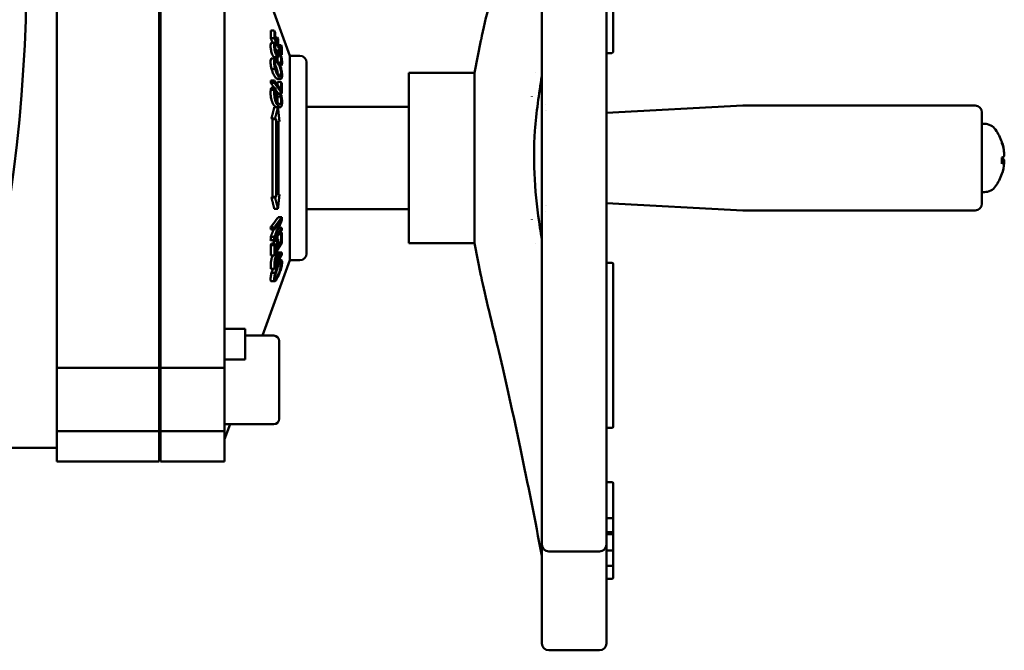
# Model space of a CAD drawing. Header units: millimetres. Extents: x 0 to 1680, y 0 to 1188.
# Tile 9 of 29: x 613 to 757, y 237 to 329. Entities that reach past the tile are written whole.
import ezdxf

# ---------------------------------------------------------------- set-up
doc = ezdxf.new("R2010")
doc.units = ezdxf.units.MM
doc.header["$LTSCALE"] = 4
doc.layers.add('Видимый контур (ГОСТ)', color=7, linetype='Continuous', lineweight=50)
doc.layers.add('Линия резьбы (ГОСТ)', color=7, linetype='Continuous', lineweight=25)

msp = doc.modelspace()

# ---------------------------------------------------------------- linework, layer by layer
at = {"layer": 'Видимый контур (ГОСТ)'}
for p, q in [((700.114, 344.257), (700.114, 325.31)), ((618.592, 278.391), (618.592, 339.951)), ((633.592, 278.391), (633.592, 339.951)), ((633.792, 278.391), (633.792, 339.951)), ((643.167, 278.391), (643.167, 339.951)), ((689.648, 317.041), (689.648, 336.179)), ((699.114, 336.179), (699.114, 317.041)), ((652.721, 324.171), (648.699, 335.221)), ((633.592, 327.806), (633.792, 327.806)), ((650.444, 327.871), (649.912, 327.871)), ((650.575, 327.584), (650.444, 327.871)), ((650.447, 326.718), (649.915, 326.718)), ((650.498, 326.037), (649.966, 326.037)), ((650.674, 325.689), (650.498, 326.037)), ((650.886, 326.011), (650.582, 326.676)), ((650.88, 326.858), (650.584, 326.858)), ((651.011, 326.571), (650.88, 326.858)), ((679.752, 321.671), (680.723, 326.41)), ((651.038, 324.906), (650.607, 324.906)), ((650.674, 325.668), (650.674, 325.689)), ((651.421, 325.731), (651.017, 325.731)), ((651.429, 324.823), (651.017, 325.724)), ((651.552, 325.444), (651.421, 325.731)), ((700.114, 324.756), (700.114, 325.31)), ((650.572, 323.772), (650.04, 323.772)), ((650.584, 323.773), (650.052, 323.773)), ((650.955, 323.95), (650.423, 323.95)), ((651.555, 324.291), (651.387, 324.291)), ((652.721, 324.171), (652.721, 294.171)), ((652.721, 324.171), (654.167, 324.171)), ((655.167, 323.171), (655.167, 295.171)), ((699.914, 324.556), (699.114, 324.556)), ((650.572, 322.23), (650.04, 322.23)), ((651.302, 323.108), (651.114, 323.108)), ((651.301, 323.088), (651.124, 323.088)), ((651.486, 322.722), (651.287, 322.722)), ((651.302, 323.108), (651.301, 323.088)), ((651.301, 323.088), (651.486, 322.722)), ((650.452, 320.537), (649.92, 320.537)), ((651.41, 320.773), (650.878, 320.773)), ((651.421, 320.326), (650.889, 320.326)), ((651.552, 320.141), (651.421, 320.326)), ((670.167, 321.671), (670.167, 296.671)), ((670.167, 321.671), (679.752, 321.671)), ((679.752, 321.671), (679.752, 296.671)), ((688.754, 321.671), (688.765, 321.671)), ((650.448, 320.19), (649.916, 320.19)), ((650.457, 319.172), (649.925, 319.172)), ((650.515, 319.469), (649.983, 319.469)), ((650.693, 319.268), (650.515, 319.469)), ((650.693, 319.239), (650.693, 319.268)), ((651.298, 318.586), (650.766, 318.586)), ((650.766, 318.559), (650.766, 318.586)), ((651.298, 318.559), (650.766, 318.559)), ((651.393, 318.164), (650.861, 318.164)), ((651.557, 318.625), (651.025, 318.625)), ((651.474, 318.388), (651.298, 318.586)), ((651.298, 318.586), (651.298, 318.559)), ((688.2, 318.171), (688.2, 318.228)), ((650.969, 316.613), (650.437, 316.613)), ((651.302, 316.621), (650.77, 316.621)), ((655.167, 316.671), (670.167, 316.671)), ((689.648, 316.166), (689.648, 302.175)), ((690.167, 317.069), (690.167, 317.069)), ((690.167, 316.157), (690.167, 316.157)), ((699.114, 315.805), (719.088, 316.851)), ((699.114, 316.166), (699.114, 302.175)), ((719.14, 316.853), (753.114, 316.853)), ((650.555, 314.972), (650.022, 314.972)), ((650.173, 314.865), (650.022, 314.972)), ((650.173, 314.865), (650.705, 314.865)), ((650.173, 314.865), (650.173, 303.477)), ((650.555, 314.972), (650.705, 314.865)), ((650.705, 303.477), (650.705, 314.865)), ((651.069, 314.606), (651.069, 303.735)), ((651.069, 314.606), (651.202, 314.511)), ((651.202, 314.511), (651.069, 314.511)), ((754.114, 315.853), (754.114, 302.488)), ((754.482, 314.171), (754.114, 314.171)), ((757.052, 311.328), (757.052, 311.453)), ((757.052, 308.339), (757.052, 309.239)), ((757.393, 308.649), (757.052, 308.679)), ((650.022, 303.37), (650.173, 303.477)), ((650.555, 303.37), (650.022, 303.37)), ((650.705, 303.477), (650.173, 303.477)), ((650.705, 303.477), (650.555, 303.37)), ((651.202, 303.83), (651.069, 303.735)), ((651.202, 303.83), (651.069, 303.83)), ((754.482, 304.171), (754.114, 304.171)), ((650.969, 301.728), (650.437, 301.728)), ((655.167, 301.671), (670.167, 301.671)), ((690.167, 302.185), (690.167, 302.184)), ((699.114, 302.537), (719.088, 301.49)), ((651.551, 300.49), (651.019, 300.49)), ((688.2, 300.172), (688.2, 300.174)), ((689.648, 282.162), (689.648, 301.3)), ((690.167, 301.272), (690.167, 301.272)), ((699.114, 301.3), (699.114, 282.162)), ((719.14, 301.488), (753.114, 301.488)), ((650.443, 298.996), (649.911, 298.996)), ((650.449, 298.666), (649.917, 298.666)), ((651.557, 298.918), (651.106, 298.918)), ((650.451, 297.596), (649.918, 297.596)), ((651.011, 297.243), (650.553, 297.243)), ((651.011, 297.243), (650.88, 297.027)), ((651.421, 298.003), (651.117, 298.003)), ((651.552, 298.219), (651.277, 298.219)), ((651.552, 298.219), (651.421, 298.003)), ((650.443, 297.095), (649.911, 297.095)), ((649.912, 296.391), (650.043, 296.607)), ((650.444, 296.391), (649.912, 296.391)), ((650.575, 296.607), (650.043, 296.607)), ((650.348, 297.027), (650.389, 297.095)), ((650.88, 297.027), (650.348, 297.027)), ((650.575, 296.607), (650.444, 296.391)), ((650.886, 295.907), (650.582, 295.406)), ((650.886, 295.907), (650.584, 295.907)), ((651.429, 296.801), (651.017, 296.123)), ((651.429, 296.801), (651.018, 296.801)), ((670.167, 296.671), (679.752, 296.671)), ((679.752, 296.671), (680.722, 291.939)), ((688.759, 296.671), (688.766, 296.671)), ((650.447, 294.865), (649.915, 294.865)), ((651.021, 295.197), (650.648, 295.197)), ((650.954, 294.812), (650.945, 294.812)), ((650.979, 295.197), (651.028, 295.291)), ((651.56, 295.291), (651.028, 295.291)), ((651.56, 295.291), (651.147, 294.507)), ((652.721, 294.171), (648.699, 283.12)), ((650.447, 292.894), (649.915, 292.894)), ((651.021, 294.268), (650.579, 293.429)), ((651.021, 294.268), (650.649, 294.268)), ((651.482, 294.19), (651.13, 294.19)), ((652.721, 294.171), (654.167, 294.171)), ((699.914, 293.785), (699.114, 293.785)), ((700.114, 293.031), (700.114, 293.585)), ((700.114, 293.031), (700.114, 274.084)), ((650.572, 292.337), (650.04, 292.337)), ((633.592, 290.535), (633.792, 290.535)), ((650.522, 291.092), (649.989, 291.092)), ((643.231, 284.12), (646.167, 284.12)), ((646.167, 281.045), (646.167, 284.12)), ((650.367, 283.12), (646.167, 283.12)), ((651.167, 282.32), (651.167, 270.92)), ((689.648, 282.162), (689.648, 264.988)), ((699.114, 264.988), (699.114, 282.162)), ((633.792, 280.62), (633.592, 280.62)), ((646.167, 281.045), (646.167, 279.605)), ((643.167, 279.605), (646.167, 279.605)), ((618.592, 269.12), (618.592, 278.391)), ((618.592, 278.391), (633.592, 278.391)), ((633.592, 269.12), (633.592, 278.391)), ((633.792, 269.12), (633.792, 278.391)), ((633.792, 278.391), (643.167, 278.391)), ((643.167, 269.12), (643.167, 278.391)), ((700.114, 273.53), (700.114, 274.084)), ((700.114, 272.896), (700.114, 273.53)), ((700.114, 269.796), (700.114, 272.896)), ((633.792, 272.62), (633.592, 272.62)), ((650.367, 270.12), (643.167, 270.12)), ((643.967, 270.12), (643.167, 267.921)), ((618.592, 264.671), (618.592, 269.12)), ((618.592, 269.12), (633.592, 269.12)), ((633.592, 264.671), (633.592, 269.12)), ((633.792, 264.671), (633.792, 269.12)), ((633.792, 269.12), (643.167, 269.12)), ((643.167, 264.671), (643.167, 269.12)), ((699.914, 269.596), (699.114, 269.596)), ((599.958, 266.671), (618.592, 266.671)), ((618.592, 264.671), (633.592, 264.671)), ((633.792, 264.671), (643.167, 264.671)), ((689.648, 252.475), (689.648, 264.988)), ((699.114, 264.988), (699.114, 252.475)), ((699.914, 261.627), (699.114, 261.627)), ((700.114, 256.745), (700.114, 261.427)), ((699.914, 256.342), (699.114, 256.342)), ((700.114, 256.542), (700.114, 256.745)), ((700.114, 254.957), (700.114, 256.542)), ((699.914, 254.284), (699.114, 254.284)), ((699.914, 254.005), (699.114, 254.005)), ((700.114, 254.484), (700.114, 254.957)), ((700.114, 254.308), (700.114, 254.484)), ((700.114, 253.805), (700.114, 254.308)), ((689.648, 252.475), (689.648, 242.559)), ((699.114, 242.559), (699.114, 252.475)), ((700.114, 253.526), (700.114, 253.805)), ((700.114, 251.829), (700.114, 253.526)), ((690.648, 251.475), (698.114, 251.475)), ((699.914, 251.629), (699.114, 251.629)), ((700.114, 251.099), (700.114, 251.829)), ((700.114, 251.096), (700.114, 251.099)), ((700.114, 250.151), (700.114, 251.096)), ((700.114, 249.582), (700.114, 250.151)), ((700.114, 249.195), (700.114, 249.582)), ((699.914, 249.382), (699.114, 249.382)), ((700.114, 247.858), (700.114, 249.195)), ((699.914, 247.481), (699.114, 247.481)), ((700.114, 247.681), (700.114, 247.858)), ((689.648, 237.979), (689.648, 242.559)), ((699.114, 242.559), (699.114, 237.979)), ((690.648, 236.979), (698.114, 236.979))]:
    msp.add_line(p, q, dxfattribs=at)
for centre, radius, start, end in [((381.319, 336.671), 232.812, 345.55894, 14.44106), ((699.914, 324.756), 0.2, 270, 0), ((654.167, 323.171), 1, 0, 90), ((719.14, 315.853), 1, 90, 93), ((753.114, 315.853), 1, 0, 90), ((754.482, 312.171), 2, 35.23355, 89.99), ((750.234, 309.171), 7.2, 19.01994, 35.23355), ((756.854, 311.453), 0.198, 0, 19.01994), ((750.234, 309.171), 7.2, 324.76645, 340.98006), ((756.854, 306.889), 0.198, 340.98006, 344.12458), ((754.482, 306.171), 2, 270.01, 324.76645), ((753.114, 302.488), 1, 270, 0), ((719.14, 302.488), 1, 267, 270), ((654.167, 295.171), 1, 270, 0), ((699.914, 293.585), 0.2, 0, 90), ((650.367, 282.32), 0.8, 0, 90), ((650.367, 270.92), 0.8, 270, 0), ((699.914, 269.796), 0.2, 270, 0), ((699.914, 261.427), 0.2, 0, 90), ((699.914, 256.542), 0.2, 270, 0), ((699.914, 254.484), 0.2, 270, 0), ((699.914, 253.805), 0.2, 0, 90), ((690.648, 252.475), 1, 180, 270), ((698.114, 252.475), 1, 270, 0), ((699.914, 251.829), 0.2, 270, 0), ((699.914, 249.582), 0.2, 270, 0), ((690.648, 237.979), 1, 180, 270), ((698.114, 237.979), 1, 270, 0)]:
    msp.add_arc(centre, radius, start, end, dxfattribs=at)
for centre, major_axis, ratio, start_param, end_param in [((587.538, 327.242), (62.383, 0), 0.6048603, 6.2692865, 6.2998548), ((588.07, 327.242), (62.383, 0), 0.6048603, 6.2692865, 6.2998548), ((589.188, 326.955), (61.396, 0), 0.6048603, 6.2756615, 6.3001227), ((591.792, 326.29), (59.095, 0), 0.6048603, 6.2753685, 6.2990682), ((592.914, 326.003), (58.105, 0), 0.6048603, 6.2752353, 6.2993389), ((596.423, 325.102), (55.008, 0), 0.6048603, 6.2747875, 6.3020898), ((597.549, 324.815), (54.013, 0), 0.6048603, 6.2671324, 6.3024377), ((587.511, 320.82), (62.409, 0), 0.858206, 6.2714254, 6.2779164), ((588.043, 320.82), (62.409, 0), 0.858206, 6.2714254, 6.2779164), ((595.886, 319.44), (55.013, 0), 0.858206, 0.0099774, 0.0187689), ((596.418, 319.44), (55.013, 0), 0.858206, 6.2772139, 6.3019542), ((597.55, 319.255), (54.012, 0), 0.858206, 6.2696013, 6.3023007), ((750.256, 309.224), (6.677, -2.682), 0.9722844, 0.473755, 0.7007289), ((750.256, 309.141), (5.841, 4.203), 0.9888022, 5.7662102, 5.9917718), ((750.256, 308.927), (7.168, 0.632), 0.1211365, 5.9441557, 6.1711296), ((750.256, 309.415), (7.168, -0.632), 0.1211365, 0.1120557, 0.3343209), ((750.256, 309.41), (7.167, -0.642), 0.2169491, 5.9742775, 6.2012514), ((750.256, 309.201), (5.841, -4.203), 0.9888022, 0.2900013, 0.5169752), ((597.407, 299.538), (54.155, 0), 0.8715856, 0.0117792, 0.0201726), ((587.402, 298.044), (62.518, 0), 0.8715856, 0.011424, 0.0174695), ((587.934, 298.044), (62.518, 0), 0.8715856, 0.011424, 0.0174695), ((597.392, 299.541), (54.17, 0), 0.8715856, 6.2630134, 6.2699908), ((587.435, 298.046), (62.485, 0), 0.8715856, 6.2657145, 6.2749257), ((587.967, 298.046), (62.485, 0), 0.8715856, 6.2657145, 6.2749257), ((595.891, 297.171), (55.008, 0), 0.8001504, 0.0016462, 0.0121041), ((592.914, 296.492), (58.105, 0), 0.8001504, 6.2752353, 6.2993389), ((596.423, 297.171), (55.008, 0), 0.8001504, 6.2747875, 6.3020898), ((597.549, 297.387), (54.013, 0), 0.8001504, 6.2671324, 6.3024377), ((587.538, 295.559), (62.383, 0), 0.8001504, 6.2692865, 6.2998548), ((591.26, 296.276), (59.095, 0), 0.8001504, 0.007006, 0.0158829), ((588.07, 295.559), (62.383, 0), 0.8001504, 6.2692865, 6.2998548), ((589.188, 295.775), (61.396, 0), 0.8001504, 6.2756615, 6.3001227), ((591.792, 296.276), (59.095, 0), 0.8001504, 6.2753685, 6.2990682), ((597.486, 295.611), (54.076, 0), 0.7235948, 6.2675033, 6.2749949), ((587.521, 293.507), (62.399, 0), 0.7235948, 6.2696046, 6.2818761), ((588.053, 293.507), (62.399, 0), 0.7235948, 6.2696046, 6.2818761)]:
    msp.add_ellipse(centre, major_axis=major_axis, ratio=ratio, start_param=start_param, end_param=end_param, dxfattribs=at)
for points, knots in [([(680.735, 326.468), (681.404, 329.739), (682.407, 333.581), (684.419, 342.134), (685.495, 346.964), (687.599, 356.994), (688.651, 362.326), (689.648, 367.525)], [0, 0, 0, 0, 1.5185162, 1.5185162, 3.0845564, 3.0845564, 4.678658, 4.678658, 4.678658, 4.678658]), ([(649.901, 325.549), (649.901, 325.662), (649.906, 325.764), (649.917, 325.849), (649.917, 325.849), (649.92, 325.874), (649.925, 325.9), (649.935, 325.948), (649.94, 325.969), (649.952, 326.006), (649.958, 326.022), (649.966, 326.037)], [0, 0, 0, 0, 0.048811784, 0.048811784, 0.048882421, 0.048882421, 0.063169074, 0.063169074, 0.074666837, 0.074666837, 0.084617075, 0.084617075, 0.084617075, 0.084617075]), ([(650.498, 326.037), (650.469, 325.977), (650.453, 325.891), (650.436, 325.736), (650.433, 325.647), (650.433, 325.549)], [-0.084565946, -0.084565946, -0.084565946, -0.084565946, -0.042282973, -0.042282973, 0, 0, 0, 0]), ([(650.21, 324.209), (650.171, 324.286), (650.134, 324.373), (650.063, 324.572), (650.033, 324.676), (649.981, 324.881), (649.953, 325.011), (649.921, 325.223), (649.914, 325.292), (649.903, 325.425), (649.901, 325.49), (649.901, 325.549)], [0, 0, 0, 0, 0.03398301, 0.03398301, 0.06743477, 0.06743477, 0.097613, 0.097613, 0.11315676, 0.11315676, 0.12985487, 0.12985487, 0.12985487, 0.12985487]), ([(650.433, 325.549), (650.433, 325.452), (650.439, 325.344), (650.469, 325.106), (650.491, 324.985), (650.543, 324.759), (650.573, 324.641), (650.633, 324.463), (650.654, 324.408), (650.697, 324.303), (650.719, 324.254), (650.742, 324.209)], [-0.18345799, -0.18345799, -0.18345799, -0.18345799, -0.12961107, -0.12961107, -0.07903717, -0.07903717, -0.03911217, -0.03911217, -0.01999157, -0.01999157, 0, 0, 0, 0]), ([(650.561, 325.315), (650.56, 325.382), (650.564, 325.44), (650.576, 325.516), (650.585, 325.56), (650.624, 325.64), (650.646, 325.665), (650.674, 325.668)], [-0.14898357, -0.14898357, -0.14898357, -0.14898357, -0.07799874, -0.07799874, -0.03677297, -0.03677297, 0, 0, 0, 0]), ([(650.732, 324.533), (650.712, 324.574), (650.692, 324.62), (650.654, 324.725), (650.638, 324.779), (650.611, 324.883), (650.597, 324.949), (650.576, 325.076), (650.571, 325.125), (650.562, 325.224), (650.561, 325.271), (650.561, 325.315)], [-0.11749666, -0.11749666, -0.11749666, -0.11749666, -0.08832499, -0.08832499, -0.06014744, -0.06014744, -0.03607078, -0.03607078, -0.01897634, -0.01897634, 0, 0, 0, 0]), ([(650.964, 324.788), (650.951, 324.726), (650.939, 324.649), (650.922, 324.546), (650.915, 324.505), (650.907, 324.469)], [-0.061479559, -0.061479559, -0.061479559, -0.061479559, -0.022819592, -0.022819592, 0, 0, 0, 0]), ([(651.236, 324.656), (651.209, 324.709), (651.183, 324.756), (651.157, 324.795), (651.134, 324.831), (651.111, 324.86), (651.09, 324.879), (651.081, 324.888), (651.072, 324.894), (651.064, 324.899), (651.057, 324.902), (651.051, 324.905), (651.045, 324.906), (651.04, 324.907), (651.035, 324.906), (651.031, 324.906), (651.027, 324.905), (651.023, 324.903), (651.02, 324.902), (651.007, 324.895), (650.996, 324.88), (650.987, 324.86), (650.978, 324.84), (650.97, 324.815), (650.964, 324.788)], [-0.083722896, -0.083722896, -0.083722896, -0.083722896, -0.070261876, -0.070261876, -0.070261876, -0.057926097, -0.057926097, -0.057926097, -0.052233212, -0.052233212, -0.052233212, -0.047084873, -0.047084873, -0.047084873, -0.042171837, -0.042171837, -0.042171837, -0.037585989, -0.037585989, -0.037585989, -0.018433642, -0.018433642, -0.018433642, 0, 0, 0, 0]), ([(651.475, 323.999), (651.457, 324.07), (651.437, 324.14), (651.39, 324.283), (651.366, 324.353), (651.306, 324.505), (651.271, 324.586), (651.236, 324.656)], [-0.074406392, -0.074406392, -0.074406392, -0.074406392, -0.053659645, -0.053659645, -0.031374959, -0.031374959, 0, 0, 0, 0]), ([(649.897, 323.255), (649.897, 323.377), (649.904, 323.485), (649.934, 323.642), (649.953, 323.686), (649.989, 323.747), (650.012, 323.766), (650.04, 323.772)], [0, 0, 0, 0, 0.04648558, 0.04648558, 0.08562396, 0.08562396, 0.13453432, 0.13453432, 0.13453432, 0.13453432]), ([(650.04, 322.23), (650.016, 322.318), (649.995, 322.408), (649.958, 322.589), (649.943, 322.678), (649.92, 322.851), (649.911, 322.935), (649.9, 323.1), (649.897, 323.18), (649.897, 323.255)], [0, 0, 0, 0, 0.0278435, 0.0278435, 0.05541797, 0.05541797, 0.08295787, 0.08295787, 0.11215311, 0.11215311, 0.11215311, 0.11215311]), ([(650.413, 323.951), (650.388, 323.956), (650.36, 323.978), (650.33, 324.014), (650.328, 324.016), (650.327, 324.018), (650.325, 324.02), (650.32, 324.026), (650.314, 324.034), (650.307, 324.043), (650.299, 324.054), (650.29, 324.068), (650.279, 324.086), (650.266, 324.106), (650.251, 324.132), (650.234, 324.163), (650.227, 324.177), (650.219, 324.192), (650.21, 324.209)], [0, 0, 0, 0, 0.028166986, 0.028166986, 0.028166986, 0.029554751, 0.029554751, 0.029554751, 0.033806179, 0.033806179, 0.033806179, 0.039036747, 0.039036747, 0.039036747, 0.04520773, 0.04520773, 0.04520773, 0.04803061, 0.04803061, 0.04803061, 0.04803061]), ([(650.572, 323.772), (650.544, 323.766), (650.521, 323.747), (650.485, 323.686), (650.466, 323.642), (650.436, 323.485), (650.429, 323.377), (650.429, 323.255)], [-0.13452573, -0.13452573, -0.13452573, -0.13452573, -0.08563476, -0.08563476, -0.04651725, -0.04651725, 0, 0, 0, 0]), ([(650.429, 323.255), (650.429, 323.18), (650.432, 323.1), (650.443, 322.935), (650.452, 322.851), (650.475, 322.678), (650.49, 322.589), (650.527, 322.408), (650.548, 322.318), (650.572, 322.23)], [-0.11215297, -0.11215297, -0.11215297, -0.11215297, -0.08295893, -0.08295893, -0.05542014, -0.05542014, -0.02784459, -0.02784459, 0, 0, 0, 0]), ([(650.557, 323.04), (650.557, 323.103), (650.56, 323.16), (650.567, 323.209), (650.57, 323.232), (650.574, 323.253), (650.578, 323.271), (650.58, 323.278), (650.582, 323.285), (650.585, 323.292), (650.588, 323.303), (650.592, 323.312), (650.596, 323.321), (650.614, 323.359), (650.639, 323.376), (650.668, 323.374)], [-0.079023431, -0.079023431, -0.079023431, -0.079023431, -0.054902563, -0.054902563, -0.054902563, -0.043718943, -0.043718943, -0.043718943, -0.039241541, -0.039241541, -0.039241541, -0.032175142, -0.032175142, -0.032175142, 0, 0, 0, 0]), ([(650.992, 323.332), (650.865, 323.548), (650.782, 323.643), (650.672, 323.748), (650.618, 323.779), (650.572, 323.772)], [-0.10408616, -0.10408616, -0.10408616, -0.10408616, -0.05394118, -0.05394118, 0, 0, 0, 0]), ([(650.668, 323.374), (650.693, 323.373), (650.72, 323.359), (650.774, 323.315), (650.808, 323.282), (650.901, 323.161), (650.951, 323.084), (651, 323)], [0, 0, 0, 0, 0.027230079, 0.027230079, 0.051426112, 0.051426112, 0.077615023, 0.077615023, 0.077615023, 0.077615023]), ([(650.907, 324.469), (650.902, 324.44), (650.894, 324.417), (650.874, 324.388), (650.863, 324.381), (650.84, 324.384), (650.824, 324.39), (650.779, 324.447), (650.755, 324.487), (650.732, 324.533)], [-0.10234601, -0.10234601, -0.10234601, -0.10234601, -0.07039963, -0.07039963, -0.04176647, -0.04176647, -0.02030038, -0.02030038, 0, 0, 0, 0]), ([(650.742, 324.209), (650.766, 324.161), (650.791, 324.117), (650.83, 324.056), (650.852, 324.024), (650.902, 323.971), (650.925, 323.955), (650.945, 323.951)], [-0.088022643, -0.088022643, -0.088022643, -0.088022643, -0.047598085, -0.047598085, -0.023179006, -0.023179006, 0, 0, 0, 0]), ([(650.922, 323.478), (650.922, 323.529), (650.92, 323.585), (650.911, 323.695), (650.904, 323.749), (650.885, 323.862), (650.875, 323.91), (650.865, 323.95)], [0, 0, 0, 0, 0.021976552, 0.021976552, 0.040685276, 0.040685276, 0.058806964, 0.058806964, 0.058806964, 0.058806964]), ([(650.945, 323.951), (650.961, 323.948), (650.976, 323.952), (650.995, 323.968), (651.007, 323.981), (651.032, 324.039), (651.041, 324.071), (651.048, 324.108)], [-0.099944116, -0.099944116, -0.099944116, -0.099944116, -0.049443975, -0.049443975, -0.022404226, -0.022404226, 0, 0, 0, 0]), ([(651.426, 322.318), (651.397, 322.418), (651.365, 322.514), (651.295, 322.706), (651.256, 322.801), (651.144, 323.057), (651.067, 323.203), (650.992, 323.332)], [-0.13204849, -0.13204849, -0.13204849, -0.13204849, -0.10065779, -0.10065779, -0.06613707, -0.06613707, 0, 0, 0, 0]), ([(651.048, 324.108), (651.051, 324.124), (651.054, 324.14), (651.057, 324.156), (651.059, 324.168), (651.061, 324.179), (651.063, 324.19), (651.065, 324.199), (651.066, 324.207), (651.067, 324.215), (651.069, 324.222), (651.07, 324.23), (651.071, 324.238), (651.072, 324.245), (651.074, 324.252), (651.075, 324.26), (651.08, 324.292), (651.086, 324.324), (651.091, 324.355), (651.094, 324.367), (651.096, 324.379), (651.098, 324.391)], [-0.056511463, -0.056511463, -0.056511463, -0.056511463, -0.0468269, -0.0468269, -0.0468269, -0.040028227, -0.040028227, -0.040028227, -0.035253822, -0.035253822, -0.035253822, -0.03070271, -0.03070271, -0.03070271, -0.026434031, -0.026434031, -0.026434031, -0.007555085, -0.007555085, -0.007555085, 0, 0, 0, 0]), ([(651.098, 324.391), (651.104, 324.415), (651.11, 324.436), (651.119, 324.45), (651.126, 324.463), (651.135, 324.47), (651.146, 324.47), (651.149, 324.47), (651.153, 324.469), (651.158, 324.467), (651.163, 324.465), (651.169, 324.461), (651.177, 324.454), (651.181, 324.45), (651.186, 324.445), (651.191, 324.439), (651.207, 324.42), (651.223, 324.394), (651.24, 324.364), (651.248, 324.349), (651.257, 324.333), (651.265, 324.316)], [-0.094170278, -0.094170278, -0.094170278, -0.094170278, -0.066685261, -0.066685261, -0.066685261, -0.042753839, -0.042753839, -0.042753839, -0.035562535, -0.035562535, -0.035562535, -0.02722401, -0.02722401, -0.02722401, -0.02226131, -0.02226131, -0.02226131, -0.007399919, -0.007399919, -0.007399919, 0, 0, 0, 0]), ([(651.265, 324.316), (651.287, 324.274), (651.308, 324.226), (651.349, 324.119), (651.366, 324.064), (651.394, 323.962), (651.411, 323.897), (651.436, 323.755), (651.443, 323.7), (651.452, 323.587), (651.454, 323.53), (651.454, 323.478)], [-0.14032897, -0.14032897, -0.14032897, -0.14032897, -0.10337625, -0.10337625, -0.06838488, -0.06838488, -0.0414386, -0.0414386, -0.02240876, -0.02240876, 0, 0, 0, 0]), ([(651.454, 323.478), (651.454, 323.412), (651.449, 323.356), (651.431, 323.256), (651.416, 323.213), (651.373, 323.134), (651.341, 323.111), (651.302, 323.108)], [-0.10543649, -0.10543649, -0.10543649, -0.10543649, -0.07697957, -0.07697957, -0.04609569, -0.04609569, 0, 0, 0, 0]), ([(651.582, 323.247), (651.582, 323.319), (651.579, 323.399), (651.566, 323.531), (651.558, 323.605), (651.522, 323.806), (651.5, 323.901), (651.475, 323.999)], [-0.126856, -0.126856, -0.126856, -0.126856, -0.06472996, -0.06472996, -0.03019791, -0.03019791, 0, 0, 0, 0]), ([(651.486, 322.722), (651.526, 322.794), (651.549, 322.883), (651.576, 323.01), (651.582, 323.127), (651.582, 323.247)], [-0.077835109, -0.077835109, -0.077835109, -0.077835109, -0.05175102, -0.05175102, 0, 0, 0, 0]), ([(650.46, 321.215), (650.331, 321.435), (650.25, 321.623), (650.142, 321.895), (650.087, 322.056), (650.04, 322.23)], [0, 0, 0, 0, 0.11338933, 0.11338933, 0.24770787, 0.24770787, 0.24770787, 0.24770787]), ([(650.668, 322.313), (650.647, 322.385), (650.628, 322.46), (650.595, 322.617), (650.584, 322.685), (650.562, 322.852), (650.557, 322.951), (650.557, 323.04)], [0, 0, 0, 0, 0.023227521, 0.023227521, 0.048114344, 0.048114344, 0.094083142, 0.094083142, 0.094083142, 0.094083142]), ([(650.916, 321.698), (650.912, 321.746), (650.905, 321.796), (650.88, 321.95), (650.857, 322.053), (650.787, 322.307), (650.742, 322.427), (650.665, 322.619), (650.617, 322.724), (650.568, 322.819)], [-0.127870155, -0.127870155, -0.127870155, -0.127870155, -0.118282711, -0.118282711, -0.099064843, -0.099064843, -0.070420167, -0.070420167, -0.02863592, -0.02863592, -0.02863592, -0.02863592]), ([(650.572, 322.23), (650.601, 322.124), (650.632, 322.024), (650.688, 321.863), (650.727, 321.756), (650.848, 321.475), (650.921, 321.336), (650.992, 321.215)], [-0.18378256, -0.18378256, -0.18378256, -0.18378256, -0.1111193, -0.1111193, -0.06247199, -0.06247199, 0, 0, 0, 0]), ([(651, 321.547), (650.946, 321.639), (650.891, 321.742), (650.806, 321.927), (650.774, 322.005), (650.717, 322.157), (650.691, 322.233), (650.668, 322.313)], [0, 0, 0, 0, 0.04739879, 0.04739879, 0.0765708, 0.0765708, 0.10215902, 0.10215902, 0.10215902, 0.10215902]), ([(651, 323), (651.08, 322.864), (651.165, 322.7), (651.274, 322.429), (651.318, 322.309), (651.388, 322.056), (651.412, 321.953), (651.438, 321.79), (651.446, 321.732), (651.456, 321.616), (651.458, 321.561), (651.458, 321.508)], [0, 0, 0, 0, 0.06986609, 0.06986609, 0.09976439, 0.09976439, 0.12006701, 0.12006701, 0.13196119, 0.13196119, 0.14453435, 0.14453435, 0.14453435, 0.14453435]), ([(651.585, 321.289), (651.585, 321.401), (651.579, 321.522), (651.547, 321.794), (651.525, 321.908), (651.487, 322.093), (651.458, 322.207), (651.426, 322.318)], [-0.076511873, -0.076511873, -0.076511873, -0.076511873, -0.056698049, -0.056698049, -0.035447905, -0.035447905, 0, 0, 0, 0]), ([(650.878, 320.773), (650.853, 320.773), (650.827, 320.781), (650.763, 320.818), (650.724, 320.852), (650.612, 320.973), (650.535, 321.087), (650.46, 321.215)], [0.00565331, 0.00565331, 0.00565331, 0.00565331, 0.03156093, 0.03156093, 0.06617167, 0.06617167, 0.13327708, 0.13327708, 0.13327708, 0.13327708]), ([(650.992, 321.215), (651.067, 321.087), (651.144, 320.973), (651.256, 320.852), (651.295, 320.818), (651.365, 320.778), (651.397, 320.769), (651.426, 320.774)], [-0.13326109, -0.13326109, -0.13326109, -0.13326109, -0.06622346, -0.06622346, -0.03158511, -0.03158511, 0, 0, 0, 0]), ([(651.458, 321.508), (651.458, 321.459), (651.456, 321.414), (651.447, 321.335), (651.441, 321.301), (651.416, 321.223), (651.394, 321.193), (651.342, 321.171), (651.304, 321.17), (651.167, 321.284), (651.081, 321.41), (651, 321.547)], [0, 0, 0, 0, 0.01869904, 0.01869904, 0.03640387, 0.03640387, 0.06827329, 0.06827329, 0.09768545, 0.09768545, 0.13514491, 0.13514491, 0.13514491, 0.13514491]), ([(651.426, 320.774), (651.452, 320.779), (651.475, 320.794), (651.516, 320.845), (651.533, 320.88), (651.56, 320.969), (651.569, 321.021), (651.582, 321.144), (651.585, 321.214), (651.585, 321.289)], [-0.11154756, -0.11154756, -0.11154756, -0.11154756, -0.08340516, -0.08340516, -0.05569494, -0.05569494, -0.02872315, -0.02872315, 0, 0, 0, 0]), ([(689.648, 321.169), (689.205, 318.545), (688.833, 315.854), (688.29, 308.435), (688.659, 303.554), (689.45, 298.374), (689.547, 297.773), (689.648, 297.174)], [3.8812528, 3.8812528, 3.8812528, 3.8812528, 4.6994223, 4.6994223, 6.1210514, 6.1210514, 6.3087306, 6.3087306, 6.3087306, 6.3087306]), ([(649.9, 318.715), (649.9, 318.777), (649.901, 318.837), (649.907, 319.009), (649.917, 319.107), (649.925, 319.172)], [0, 0, 0, 0, 0.0202123, 0.0202123, 0.059866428, 0.059866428, 0.059866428, 0.059866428]), ([(649.925, 319.172), (649.93, 319.214), (649.937, 319.254), (649.955, 319.353), (649.969, 319.413), (649.983, 319.469)], [0, 0, 0, 0, 0.017144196, 0.017144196, 0.043634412, 0.043634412, 0.043634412, 0.043634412]), ([(650.457, 319.172), (650.449, 319.107), (650.439, 319.009), (650.433, 318.837), (650.432, 318.777), (650.432, 318.715)], [-0.059870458, -0.059870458, -0.059870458, -0.059870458, -0.020211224, -0.020211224, 0, 0, 0, 0]), ([(650.515, 319.469), (650.501, 319.413), (650.487, 319.353), (650.469, 319.254), (650.462, 319.214), (650.457, 319.172)], [-0.043633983, -0.043633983, -0.043633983, -0.043633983, -0.017146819, -0.017146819, 0, 0, 0, 0]), ([(650.558, 318.571), (650.558, 318.723), (650.566, 318.817), (650.586, 318.944), (650.595, 318.99), (650.606, 319.03)], [-0.053307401, -0.053307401, -0.053307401, -0.053307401, -0.020519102, -0.020519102, 0, 0, 0, 0]), ([(650.606, 319.03), (650.629, 319.113), (650.647, 319.149), (650.668, 319.192), (650.681, 319.218), (650.693, 319.239)], [-0.029958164, -0.029958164, -0.029958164, -0.029958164, -0.016252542, -0.016252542, 0, 0, 0, 0]), ([(650.049, 317.64), (650.025, 317.723), (650.004, 317.81), (649.963, 318.005), (649.948, 318.097), (649.925, 318.262), (649.916, 318.352), (649.904, 318.535), (649.901, 318.627), (649.9, 318.715)], [0, 0, 0, 0, 0.0282693, 0.0282693, 0.06091456, 0.06091456, 0.10076644, 0.10076644, 0.14300377, 0.14300377, 0.14300377, 0.14300377]), ([(650.465, 316.817), (650.334, 316.965), (650.25, 317.121), (650.139, 317.367), (650.091, 317.495), (650.049, 317.64)], [0, 0, 0, 0, 0.11496084, 0.11496084, 0.21417974, 0.21417974, 0.21417974, 0.21417974]), ([(650.432, 318.715), (650.433, 318.627), (650.436, 318.535), (650.448, 318.353), (650.457, 318.263), (650.48, 318.098), (650.495, 318.005), (650.536, 317.81), (650.557, 317.723), (650.581, 317.64)], [-0.14283763, -0.14283763, -0.14283763, -0.14283763, -0.1007303, -0.1007303, -0.06100027, -0.06100027, -0.02831735, -0.02831735, 0, 0, 0, 0]), ([(650.671, 317.828), (650.651, 317.897), (650.632, 317.97), (650.596, 318.141), (650.585, 318.219), (650.565, 318.376), (650.559, 318.476), (650.558, 318.571)], [-0.060449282, -0.060449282, -0.060449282, -0.060449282, -0.04746545, -0.04746545, -0.031470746, -0.031470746, 0, 0, 0, 0]), ([(650.581, 317.64), (650.61, 317.541), (650.641, 317.45), (650.703, 317.293), (650.74, 317.208), (650.854, 316.997), (650.927, 316.897), (650.997, 316.817)], [-0.15492488, -0.15492488, -0.15492488, -0.15492488, -0.10452814, -0.10452814, -0.06207955, -0.06207955, 0, 0, 0, 0]), ([(651.004, 317.203), (650.945, 317.269), (650.886, 317.351), (650.8, 317.506), (650.769, 317.568), (650.717, 317.694), (650.693, 317.758), (650.671, 317.828)], [-0.10383489, -0.10383489, -0.10383489, -0.10383489, -0.0515296, -0.0515296, -0.02426729, -0.02426729, 0, 0, 0, 0]), ([(650.861, 318.164), (650.851, 318.216), (650.84, 318.268), (650.827, 318.326), (650.815, 318.378), (650.785, 318.49), (650.776, 318.527), (650.766, 318.559)], [0, 0, 0, 0, 0.016009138, 0.016009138, 0.017928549, 0.017928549, 0.018742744, 0.018742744, 0.018742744, 0.018742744]), ([(650.922, 317.564), (650.921, 317.633), (650.918, 317.705), (650.902, 317.919), (650.881, 318.059), (650.861, 318.164)], [0, 0, 0, 0, 0.022832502, 0.022832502, 0.066248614, 0.066248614, 0.066248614, 0.066248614]), ([(650.906, 317.328), (650.909, 317.348), (650.912, 317.371), (650.92, 317.449), (650.922, 317.505), (650.922, 317.564)], [0.04673619, 0.04673619, 0.04673619, 0.04673619, 0.052763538, 0.052763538, 0.064944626, 0.064944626, 0.064944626, 0.064944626]), ([(651.298, 318.559), (651.308, 318.526), (651.318, 318.489), (651.346, 318.38), (651.358, 318.329), (651.373, 318.265), (651.383, 318.214), (651.393, 318.164)], [-0.02234284, -0.02234284, -0.02234284, -0.02234284, -0.020208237, -0.020208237, -0.01547372, -0.01547372, 0, 0, 0, 0]), ([(651.454, 317.564), (651.454, 317.505), (651.452, 317.449), (651.441, 317.334), (651.432, 317.288), (651.415, 317.216), (651.404, 317.182), (651.376, 317.123), (651.36, 317.099), (651.342, 317.082)], [-0.064945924, -0.064945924, -0.064945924, -0.064945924, -0.052767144, -0.052767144, -0.038088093, -0.038088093, -0.019416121, -0.019416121, 0, 0, 0, 0]), ([(651.393, 318.164), (651.413, 318.059), (651.434, 317.919), (651.451, 317.705), (651.453, 317.633), (651.454, 317.564)], [-0.066241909, -0.066241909, -0.066241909, -0.066241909, -0.022834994, -0.022834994, 0, 0, 0, 0]), ([(651.431, 316.685), (651.461, 316.718), (651.487, 316.764), (651.522, 316.861), (651.542, 316.928), (651.575, 317.151), (651.582, 317.278), (651.581, 317.416)], [-0.1617751, -0.1617751, -0.1617751, -0.1617751, -0.08928853, -0.08928853, -0.04518356, -0.04518356, 0, 0, 0, 0]), ([(651.544, 317.948), (651.527, 318.081), (651.514, 318.153), (651.49, 318.293), (651.482, 318.341), (651.474, 318.388)], [-0.042744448, -0.042744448, -0.042744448, -0.042744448, -0.014428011, -0.014428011, 0, 0, 0, 0]), ([(651.581, 317.416), (651.58, 317.582), (651.573, 317.679), (651.559, 317.828), (651.551, 317.888), (651.544, 317.948)], [-0.045726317, -0.045726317, -0.045726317, -0.045726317, -0.018084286, -0.018084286, 0, 0, 0, 0]), ([(650.77, 316.621), (650.748, 316.621), (650.729, 316.625), (650.633, 316.653), (650.548, 316.724), (650.465, 316.817)], [0.04432943, 0.04432943, 0.04432943, 0.04432943, 0.06671229, 0.06671229, 0.17939349, 0.17939349, 0.17939349, 0.17939349]), ([(650.997, 316.817), (651.123, 316.676), (651.205, 316.64), (651.317, 316.612), (651.379, 316.625), (651.431, 316.685)], [-0.10247966, -0.10247966, -0.10247966, -0.10247966, -0.05875444, -0.05875444, 0, 0, 0, 0]), ([(651.342, 317.082), (651.318, 317.059), (651.291, 317.047), (651.24, 317.041), (651.208, 317.043), (651.113, 317.091), (651.057, 317.143), (651.004, 317.203)], [-0.12992881, -0.12992881, -0.12992881, -0.12992881, -0.08454852, -0.08454852, -0.04679062, -0.04679062, 0, 0, 0, 0]), ([(689.648, 317.041), (689.648, 317.041), (689.648, 317.04), (689.648, 316.83), (689.648, 316.618), (689.648, 316.367), (689.648, 316.25), (689.648, 316.179), (689.648, 316.169), (689.649, 316.166)], [-0.00042694, -0.00042694, -0.00042694, -0.00042694, 0, 0, 0.112381, 0.112381, 0.16597637, 0.16597637, 0.1815687, 0.1815687, 0.1815687, 0.1815687]), ([(699.114, 316.166), (699.114, 316.169), (699.114, 316.179), (699.114, 316.25), (699.114, 316.367), (699.114, 316.618), (699.114, 316.83), (699.114, 317.04), (699.114, 317.041), (699.114, 317.041)], [0, 0, 0, 0, 0.02370436, 0.02370436, 0.1051819, 0.1051819, 0.27601938, 0.27601938, 0.27666839, 0.27666839, 0.27666839, 0.27666839]), ([(757.396, 309.695), (757.396, 309.696), (757.396, 309.696), (757.398, 309.703), (757.4, 309.718), (757.4, 309.756), (757.399, 309.782), (757.396, 309.843), (757.393, 309.878), (757.389, 309.921), (757.388, 309.93), (757.387, 309.939)], [0.010033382, 0.010033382, 0.010033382, 0.010033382, 0.0106248, 0.0106248, 0.0212496, 0.0212496, 0.031858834, 0.031858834, 0.042468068, 0.042468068, 0.045193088, 0.045193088, 0.045193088, 0.045193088]), ([(757.387, 309.799), (757.391, 309.765), (757.394, 309.726), (757.398, 309.652), (757.4, 309.617), (757.4, 309.557), (757.399, 309.529), (757.396, 309.486), (757.393, 309.47), (757.389, 309.46), (757.388, 309.459), (757.387, 309.457)], [0, 0, 0, 0, 0.0106248, 0.0106248, 0.0212496, 0.0212496, 0.031858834, 0.031858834, 0.042468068, 0.042468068, 0.045193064, 0.045193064, 0.045193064, 0.045193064]), ([(757.396, 308.646), (757.396, 308.648), (757.396, 308.65), (757.398, 308.689), (757.4, 308.725), (757.4, 308.784), (757.399, 308.812), (757.396, 308.856), (757.393, 308.871), (757.389, 308.881), (757.388, 308.883), (757.387, 308.884)], [0.010033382, 0.010033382, 0.010033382, 0.010033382, 0.0106248, 0.0106248, 0.0212496, 0.0212496, 0.031858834, 0.031858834, 0.042468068, 0.042468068, 0.045193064, 0.045193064, 0.045193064, 0.045193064]), ([(757.387, 308.643), (757.391, 308.65), (757.394, 308.651), (757.398, 308.638), (757.4, 308.624), (757.4, 308.586), (757.399, 308.56), (757.396, 308.498), (757.393, 308.463), (757.389, 308.42), (757.388, 308.411), (757.387, 308.402)], [0, 0, 0, 0, 0.0106248, 0.0106248, 0.0212496, 0.0212496, 0.031858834, 0.031858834, 0.042468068, 0.042468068, 0.045193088, 0.045193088, 0.045193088, 0.045193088]), ([(689.649, 302.175), (689.648, 302.172), (689.648, 302.162), (689.648, 302.091), (689.648, 301.974), (689.648, 301.723), (689.648, 301.512), (689.648, 301.301), (689.648, 301.301), (689.648, 301.3)], [0, 0, 0, 0, 0.02370475, 0.02370475, 0.10518486, 0.10518486, 0.27603575, 0.27603575, 0.27668482, 0.27668482, 0.27668482, 0.27668482]), ([(699.114, 301.3), (699.114, 301.301), (699.114, 301.301), (699.114, 301.509), (699.114, 301.726), (699.114, 301.971), (699.114, 302.091), (699.114, 302.162), (699.114, 302.172), (699.114, 302.175)], [-0.00042259, -0.00042259, -0.00042259, -0.00042259, 0, 0, 0.11029849, 0.11029849, 0.16231412, 0.16231412, 0.17665223, 0.17665223, 0.17665223, 0.17665223]), ([(649.986, 294.157), (650.002, 294.24), (650.022, 294.324), (650.065, 294.478), (650.09, 294.561), (650.152, 294.728), (650.184, 294.8), (650.216, 294.865)], [0, 0, 0, 0, 0.025965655, 0.025965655, 0.048365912, 0.048365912, 0.069048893, 0.069048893, 0.069048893, 0.069048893]), ([(650.777, 294.922), (650.737, 294.845), (650.696, 294.757), (650.646, 294.624), (650.613, 294.536), (650.555, 294.327), (650.535, 294.242), (650.518, 294.157)], [-0.18739655, -0.18739655, -0.18739655, -0.18739655, -0.06565254, -0.06565254, -0.02643461, -0.02643461, 0, 0, 0, 0]), ([(650.621, 294.146), (650.63, 294.19), (650.64, 294.235), (650.653, 294.28), (650.661, 294.311), (650.669, 294.338), (650.677, 294.362), (650.681, 294.375), (650.685, 294.386), (650.689, 294.397), (650.69, 294.4), (650.691, 294.404), (650.693, 294.408), (650.71, 294.456), (650.728, 294.5), (650.747, 294.541), (650.76, 294.571), (650.774, 294.599), (650.788, 294.625)], [-0.049095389, -0.049095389, -0.049095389, -0.049095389, -0.039658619, -0.039658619, -0.039658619, -0.033150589, -0.033150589, -0.033150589, -0.029769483, -0.029769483, -0.029769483, -0.028568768, -0.028568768, -0.028568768, -0.01210115, -0.01210115, -0.01210115, 0, 0, 0, 0]), ([(651.028, 295.196), (651.011, 295.198), (650.993, 295.193), (650.95, 295.167), (650.928, 295.145), (650.866, 295.076), (650.822, 295.007), (650.777, 294.922)], [-0.070747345, -0.070747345, -0.070747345, -0.070747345, -0.056496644, -0.056496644, -0.039411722, -0.039411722, 0, 0, 0, 0]), ([(650.788, 294.625), (650.818, 294.682), (650.849, 294.734), (650.89, 294.781), (650.903, 294.794), (650.931, 294.81), (650.943, 294.813), (650.954, 294.812)], [0, 0, 0, 0, 0.026276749, 0.026276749, 0.037443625, 0.037443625, 0.047782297, 0.047782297, 0.047782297, 0.047782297]), ([(650.954, 294.812), (650.971, 294.812), (650.985, 294.8), (651.002, 294.759), (651.01, 294.729), (651.021, 294.608), (651.023, 294.537), (651.022, 294.468)], [0, 0, 0, 0, 0.019679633, 0.019679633, 0.033691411, 0.033691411, 0.046600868, 0.046600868, 0.046600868, 0.046600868]), ([(651.148, 294.755), (651.149, 294.837), (651.146, 294.916), (651.132, 295.039), (651.122, 295.084), (651.087, 295.167), (651.06, 295.192), (651.028, 295.196)], [-0.10121398, -0.10121398, -0.10121398, -0.10121398, -0.06718675, -0.06718675, -0.03832998, -0.03832998, 0, 0, 0, 0]), ([(649.921, 293.448), (649.921, 293.535), (649.923, 293.632), (649.934, 293.798), (649.94, 293.867), (649.959, 294.012), (649.971, 294.083), (649.986, 294.157)], [0, 0, 0, 0, 0.036189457, 0.036189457, 0.060489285, 0.060489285, 0.082986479, 0.082986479, 0.082986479, 0.082986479]), ([(650.04, 292.337), (650.086, 292.513), (650.141, 292.685), (650.204, 292.863), (650.21, 292.878), (650.216, 292.894)], [0, 0, 0, 0, 0.05468421, 0.05468421, 0.05953283, 0.05953283, 0.05953283, 0.05953283]), ([(650.518, 294.157), (650.503, 294.083), (650.491, 294.012), (650.472, 293.867), (650.466, 293.798), (650.455, 293.632), (650.453, 293.535), (650.453, 293.448)], [-0.082987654, -0.082987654, -0.082987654, -0.082987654, -0.060492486, -0.060492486, -0.036195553, -0.036195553, 0, 0, 0, 0]), ([(650.992, 293.484), (650.865, 293.21), (650.782, 292.992), (650.672, 292.681), (650.618, 292.511), (650.572, 292.337)], [-0.10408616, -0.10408616, -0.10408616, -0.10408616, -0.05394118, -0.05394118, 0, 0, 0, 0]), ([(650.58, 293.672), (650.58, 293.743), (650.582, 293.825), (650.59, 293.935), (650.594, 293.975), (650.606, 294.064), (650.613, 294.104), (650.621, 294.146)], [0, 0, 0, 0, 0.029184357, 0.029184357, 0.039383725, 0.039383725, 0.047342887, 0.047342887, 0.047342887, 0.047342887]), ([(650.668, 292.344), (650.693, 292.432), (650.72, 292.518), (650.774, 292.674), (650.808, 292.769), (650.901, 293), (650.951, 293.114), (651, 293.22)], [0, 0, 0, 0, 0.027230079, 0.027230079, 0.051426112, 0.051426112, 0.077615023, 0.077615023, 0.077615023, 0.077615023]), ([(651.426, 294.171), (651.397, 294.153), (651.365, 294.123), (651.295, 294.037), (651.256, 293.98), (651.144, 293.795), (651.067, 293.645), (650.992, 293.484)], [-0.13204849, -0.13204849, -0.13204849, -0.13204849, -0.10065779, -0.10065779, -0.06613707, -0.06613707, 0, 0, 0, 0]), ([(650.992, 291.8), (651.067, 291.962), (651.144, 292.14), (651.256, 292.43), (651.295, 292.536), (651.365, 292.742), (651.397, 292.842), (651.426, 292.943)], [-0.13326109, -0.13326109, -0.13326109, -0.13326109, -0.06622346, -0.06622346, -0.03158511, -0.03158511, 0, 0, 0, 0]), ([(651, 293.22), (651.08, 293.391), (651.165, 293.557), (651.274, 293.716), (651.318, 293.773), (651.388, 293.81), (651.412, 293.807), (651.438, 293.767), (651.446, 293.745), (651.456, 293.687), (651.458, 293.65), (651.458, 293.609)], [0, 0, 0, 0, 0.06986609, 0.06986609, 0.09976439, 0.09976439, 0.12006701, 0.12006701, 0.13196119, 0.13196119, 0.14453435, 0.14453435, 0.14453435, 0.14453435]), ([(651.458, 293.609), (651.458, 293.57), (651.456, 293.527), (651.447, 293.435), (651.441, 293.387), (651.416, 293.243), (651.394, 293.145), (651.342, 292.948), (651.304, 292.818), (651.167, 292.437), (651.081, 292.237), (651, 292.064)], [0, 0, 0, 0, 0.01869904, 0.01869904, 0.03640387, 0.03640387, 0.06827329, 0.06827329, 0.09768545, 0.09768545, 0.13514491, 0.13514491, 0.13514491, 0.13514491]), ([(651.585, 293.881), (651.585, 293.97), (651.579, 294.044), (651.547, 294.156), (651.525, 294.176), (651.487, 294.196), (651.458, 294.191), (651.426, 294.171)], [-0.076511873, -0.076511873, -0.076511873, -0.076511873, -0.056698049, -0.056698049, -0.035447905, -0.035447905, 0, 0, 0, 0]), ([(651.426, 292.943), (651.452, 293.034), (651.475, 293.125), (651.516, 293.302), (651.533, 293.386), (651.56, 293.543), (651.569, 293.616), (651.582, 293.756), (651.585, 293.821), (651.585, 293.881)], [-0.11154756, -0.11154756, -0.11154756, -0.11154756, -0.08340516, -0.08340516, -0.05569494, -0.05569494, -0.02872315, -0.02872315, 0, 0, 0, 0]), ([(649.897, 291.401), (649.897, 291.498), (649.904, 291.609), (649.934, 291.847), (649.953, 291.949), (649.989, 292.131), (650.012, 292.233), (650.04, 292.337)], [0, 0, 0, 0, 0.04648558, 0.04648558, 0.08562396, 0.08562396, 0.13453432, 0.13453432, 0.13453432, 0.13453432]), ([(650.572, 292.337), (650.544, 292.233), (650.521, 292.131), (650.485, 291.95), (650.466, 291.847), (650.436, 291.609), (650.429, 291.498), (650.429, 291.401)], [-0.13452573, -0.13452573, -0.13452573, -0.13452573, -0.08563476, -0.08563476, -0.04651725, -0.04651725, 0, 0, 0, 0]), ([(650.557, 291.676), (650.557, 291.726), (650.56, 291.783), (650.567, 291.846), (650.57, 291.876), (650.574, 291.906), (650.578, 291.938), (650.58, 291.951), (650.582, 291.964), (650.585, 291.977), (650.588, 291.998), (650.592, 292.019), (650.596, 292.041), (650.614, 292.139), (650.639, 292.241), (650.668, 292.344)], [-0.079023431, -0.079023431, -0.079023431, -0.079023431, -0.054902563, -0.054902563, -0.054902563, -0.043718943, -0.043718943, -0.043718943, -0.039241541, -0.039241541, -0.039241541, -0.032175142, -0.032175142, -0.032175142, 0, 0, 0, 0]), ([(650.668, 291.5), (650.647, 291.483), (650.628, 291.473), (650.595, 291.477), (650.584, 291.492), (650.562, 291.546), (650.557, 291.605), (650.557, 291.676)], [0, 0, 0, 0, 0.023227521, 0.023227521, 0.048114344, 0.048114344, 0.094083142, 0.094083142, 0.094083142, 0.094083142]), ([(650.572, 291.11), (650.601, 291.132), (650.632, 291.166), (650.688, 291.24), (650.727, 291.294), (650.848, 291.502), (650.921, 291.647), (650.992, 291.8)], [-0.18378256, -0.18378256, -0.18378256, -0.18378256, -0.1111193, -0.1111193, -0.06247199, -0.06247199, 0, 0, 0, 0]), ([(651, 292.064), (650.946, 291.948), (650.891, 291.837), (650.806, 291.685), (650.774, 291.631), (650.717, 291.55), (650.691, 291.519), (650.668, 291.5)], [0, 0, 0, 0, 0.04739879, 0.04739879, 0.0765708, 0.0765708, 0.10215902, 0.10215902, 0.10215902, 0.10215902]), ([(689.648, 250.816), (688.645, 256.047), (687.586, 261.413), (685.457, 271.555), (684.361, 276.462), (682.361, 284.946), (681.387, 288.679), (680.735, 291.87)], [0, 0, 0, 0, 1.603886, 1.603886, 3.1968696, 3.1968696, 4.6780905, 4.6780905, 4.6780905, 4.6780905]), ([(649.989, 291.092), (649.985, 291.092), (649.981, 291.092), (649.958, 291.098), (649.943, 291.114), (649.92, 291.164), (649.911, 291.199), (649.9, 291.287), (649.897, 291.341), (649.897, 291.401)], [0.021481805, 0.021481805, 0.021481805, 0.021481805, 0.027843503, 0.027843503, 0.055417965, 0.055417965, 0.082957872, 0.082957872, 0.112153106, 0.112153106, 0.112153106, 0.112153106]), ([(650.429, 291.401), (650.429, 291.341), (650.432, 291.287), (650.443, 291.199), (650.452, 291.164), (650.475, 291.114), (650.49, 291.098), (650.527, 291.089), (650.548, 291.095), (650.572, 291.11)], [-0.11215297, -0.11215297, -0.11215297, -0.11215297, -0.08295893, -0.08295893, -0.05542014, -0.05542014, -0.02784459, -0.02784459, 0, 0, 0, 0]), ([(700.114, 247.681), (700.114, 247.674), (700.114, 247.667), (700.112, 247.653), (700.111, 247.646), (700.105, 247.618), (700.097, 247.598), (700.075, 247.562), (700.062, 247.545), (700.03, 247.517), (700.012, 247.506), (699.968, 247.487), (699.941, 247.481), (699.914, 247.481)], [0, 0, 0, 0, 0.002168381, 0.002168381, 0.004310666, 0.004310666, 0.010633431, 0.010633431, 0.016964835, 0.016964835, 0.023288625, 0.023288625, 0.031259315, 0.031259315, 0.031259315, 0.031259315])]:
    msp.add_open_spline(points, degree=3, knots=knots, dxfattribs=at)
for points, weights in [([(650.226, 326.037), (650.073, 326.371), (649.915, 326.718)], [1.00175670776, 1.00106225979, 1]), ([(650.447, 326.718), (651.041, 325.417), (651.555, 324.291)], [1.06195237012, 1.0581890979, 1.04898360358]), ([(650.742, 324.906), (650.652, 325.102), (650.561, 325.303)], [1.00306114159, 1.00302985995, 1.00285296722]), ([(651.43, 319.158), (650.972, 319.804), (650.452, 320.537)], [1.0125619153, 1.01459119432, 1.01259858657]), ([(650.427, 319.469), (650.18, 319.818), (649.916, 320.19)], [1.00251817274, 1.00176889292, 1]), ([(650.448, 320.19), (651.043, 319.351), (651.557, 318.625)], [1.06191368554, 1.05814075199, 1.0489233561]), ([(651.025, 318.625), (650.842, 318.883), (650.65, 319.155)], [1.00278899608, 1.00321753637, 1.00298972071]), ([(650.022, 314.972), (650.253, 315.814), (650.437, 316.613)], [1, 1.0042687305, 1.00557242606]), ([(650.969, 316.613), (650.785, 315.814), (650.555, 314.972)], [1.49889641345, 1.48043329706, 1.45787249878]), ([(651.202, 314.511), (651.104, 315.546), (650.969, 316.613)], [1.51297199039, 1.50304841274, 1.48943459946]), ([(650.437, 301.728), (650.253, 302.527), (650.022, 303.37)], [1.00557242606, 1.0042687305, 1]), ([(650.555, 303.37), (650.785, 302.527), (650.969, 301.728)], [1.45787249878, 1.48043329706, 1.49889641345]), ([(650.969, 301.728), (651.104, 302.795), (651.202, 303.83)], [1.48943459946, 1.50304841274, 1.51297199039]), ([(649.911, 298.996), (650.505, 299.797), (651.019, 300.49)], [1, 1.00399064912, 1.00278705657]), ([(651.551, 300.49), (651.037, 299.797), (650.443, 298.996)], [1.04910707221, 1.05828818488, 1.06203166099]), ([(650.601, 297.63), (651.118, 298.939), (651.558, 300.094)], [1.07611217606, 1.07227914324, 1.06315964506]), ([(649.918, 297.596), (650.135, 298.145), (650.338, 298.666)], [1, 1.00154574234, 1.00224680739]), ([(650.449, 298.666), (650.912, 299.291), (651.326, 299.849)], [1.06190818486, 1.05896172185, 1.05269701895]), ([(651.326, 299.849), (650.92, 298.786), (650.451, 297.596)], [1.06876510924, 1.07570488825, 1.07839571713]), ([(651.557, 298.918), (651.109, 298.315), (650.601, 297.63)], [1.04891478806, 1.05693426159, 1.06083374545]), ([(650.443, 297.095), (651.037, 297.896), (651.551, 298.589)], [1.06203166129, 1.05828818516, 1.04910707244]), ([(650.447, 294.865), (651.041, 295.845), (651.555, 296.694)], [1.06195236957, 1.05818909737, 1.04898360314]), ([(650.447, 292.894), (651.041, 294.021), (651.555, 294.998)], [1.06194623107, 1.05818142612, 1.04897404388]), ([(651.022, 294.468), (651.022, 294.368), (651.021, 294.268)], [1.48079517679, 1.4807572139, 1.4806558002]), ([(651.147, 294.507), (651.148, 294.631), (651.148, 294.755)], [1.49696908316, 1.49710060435, 1.49712999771]), ([(650.579, 293.429), (650.58, 293.551), (650.58, 293.672)], [1.42733034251, 1.42743649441, 1.42746199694])]:
    msp.add_rational_spline(points, weights, degree=2, dxfattribs=at)
for points in [[(680.723, 326.406), (680.727, 326.427), (680.731, 326.447), (680.735, 326.468)], [(650.04, 323.772), (650.044, 323.773), (650.048, 323.773), (650.052, 323.773)], [(650.423, 323.95), (650.42, 323.95), (650.416, 323.95), (650.413, 323.951)], [(650.922, 323.446), (650.922, 323.457), (650.922, 323.467), (650.922, 323.478)], [(690.289, 316.155), (690.289, 316.155), (690.29, 316.155), (690.29, 316.155)], [(757.052, 311.453), (757.052, 311.452), (757.052, 311.452), (757.052, 311.452)], [(757.052, 308.339), (757.052, 308.335), (757.048, 308.33), (757.041, 308.326)], [(690.293, 302.186), (690.293, 302.186), (690.293, 302.186), (690.293, 302.186)], [(680.735, 291.87), (680.731, 291.893), (680.726, 291.916), (680.721, 291.938)], [(643.167, 284.117), (643.188, 284.119), (643.21, 284.12), (643.231, 284.12)]]:
    msp.add_open_spline(points, degree=3, dxfattribs=at)
at = {"layer": 'Линия резьбы (ГОСТ)'}
for p, q in [((633.792, 279.876), (633.592, 279.876)), ((633.592, 273.364), (633.792, 273.364))]:
    msp.add_line(p, q, dxfattribs=at)

doc.saveas('drawing.dxf')
